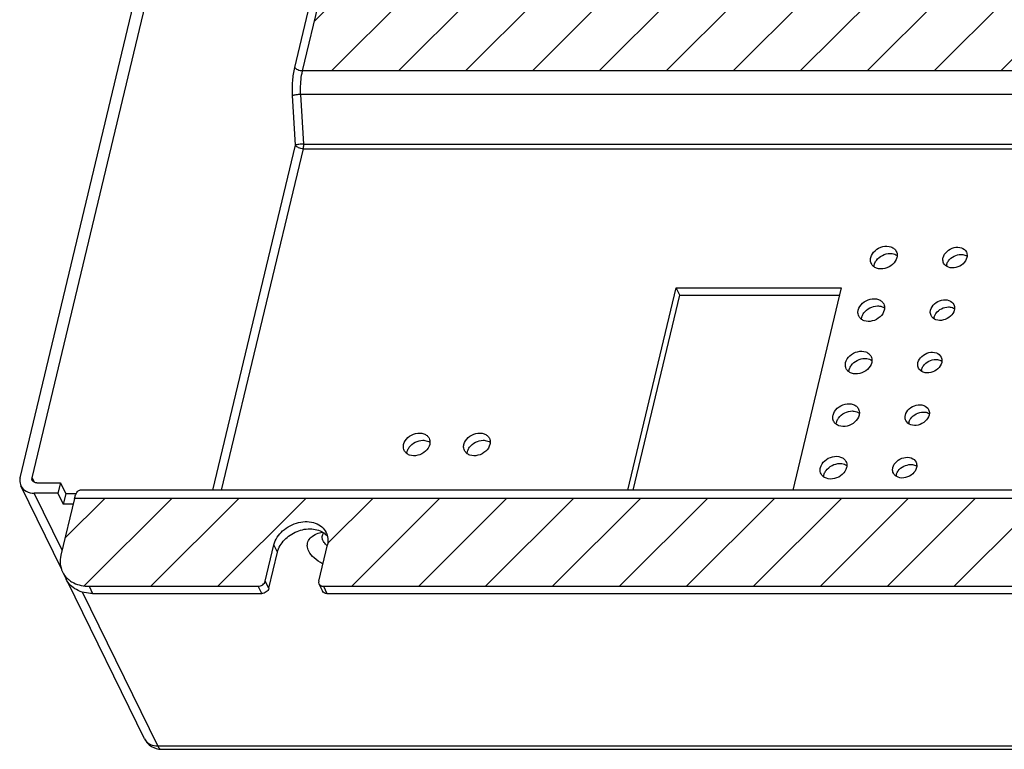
# Model space of a CAD drawing. Header units: inches. Extents: x 5771 to 6779, y 390 to 1103.
# Tile 6 of 17: x 6509 to 6587, y 675 to 732. Entities that reach past the tile are written whole.
import ezdxf

# ---------------------------------------------------------------- set-up
doc = ezdxf.new("R2010")
doc.units = ezdxf.units.IN
doc.header["$LTSCALE"] = 1.21
doc.header["$MEASUREMENT"] = 0
doc.layers.get('0').update_dxf_attribs({"linetype": 'CONTINUOUS'})

msp = doc.modelspace()

# ---------------------------------------------------------------- hatches: boundary and pattern name
at = {"ltscale": 5}
h = msp.add_hatch(dxfattribs=at)
h.set_pattern_fill('ANSI31,_O', color=256, scale=30)
h.set_pattern_definition([(45, (7238.933, -62.3452), (-2.65165, 2.65165), [])])
edge = h.paths.add_edge_path()
edge.add_spline(control_points=[(6698.59311, 808.29515), (6698.61022, 808.36659), (6698.60479, 808.44857), (6698.57253, 808.51457)], knot_values=[0, 0, 0, 0, 1, 1, 1, 1], degree=3, periodic=0)
edge.add_spline(control_points=[(6698.57253, 808.51457), (6698.54393, 808.57309), (6698.43713, 808.67711), (6698.29475, 808.70471), (6698.22135, 808.70471)], knot_values=[0, 0, 0, 0, 0.47017398, 1, 1, 1, 1], degree=3, periodic=0)
edge.add_line((6698.22135, 808.70471), (6632.91258, 808.70471))
edge.add_spline(control_points=[(6632.91258, 808.70471), (6632.78579, 808.70471), (6632.53786, 808.6217), (6632.37228, 808.41054), (6632.34464, 808.29515)], knot_values=[0, 0, 0, 0, 0.51657484, 1, 1, 1, 1], degree=3, periodic=0)
edge.add_line((6632.34464, 808.29515), (6631.658, 805.4282))
edge.add_spline(control_points=[(6631.658, 805.4282), (6631.55681, 805.00569), (6631.01288, 804.20115), (6629.95992, 803.65827), (6629.03486, 803.55425), (6628.38869, 803.66532), (6627.8509, 803.96071), (6627.60386, 804.27299), (6627.52193, 804.44077)], knot_values=[0, 0, 0, 0, 0.24953882, 0.52212436, 0.6549576, 0.77882432, 0.89275525, 1, 1, 1, 1], degree=3, periodic=0)
edge.add_arc((6628.74184, 805.03452), 1.35674, 191.4573536, 205.9529839, ccw=False)
edge.add_spline(control_points=[(6627.41214, 804.76502), (6627.40136, 804.81814), (6627.37002, 805.03838), (6627.39026, 805.26488), (6627.42937, 805.4282)], knot_values=[0, 0, 0, 0, 0.2439863, 1, 1, 1, 1], degree=3, periodic=0)
edge.add_line((6627.42937, 805.4282), (6628.11601, 808.29515))
edge.add_spline(control_points=[(6628.11601, 808.29515), (6628.13312, 808.36659), (6628.12769, 808.44857), (6628.09543, 808.51457)], knot_values=[0, 0, 0, 0, 1, 1, 1, 1], degree=3, periodic=0)
edge.add_spline(control_points=[(6628.09543, 808.51457), (6628.06683, 808.57309), (6627.96004, 808.67711), (6627.81766, 808.70471), (6627.74426, 808.70471)], knot_values=[0, 0, 0, 0, 0.47017398, 1, 1, 1, 1], degree=3, periodic=0)
edge.add_line((6627.74426, 808.70471), (6562.43548, 808.70471))
edge.add_spline(control_points=[(6562.43548, 808.70471), (6562.30869, 808.70471), (6562.06077, 808.6217), (6561.89518, 808.41054), (6561.86754, 808.29515)], knot_values=[0, 0, 0, 0, 0.51657484, 1, 1, 1, 1], degree=3, periodic=0)
edge.add_line((6561.86754, 808.29515), (6561.1809, 805.4282))
edge.add_spline(control_points=[(6561.1809, 805.4282), (6561.07971, 805.00569), (6560.53579, 804.20115), (6559.48282, 803.65827), (6558.55776, 803.55425), (6557.91159, 803.66532), (6557.3738, 803.96071), (6557.12676, 804.27299), (6557.04483, 804.44077)], knot_values=[0, 0, 0, 0, 0.24953882, 0.52212436, 0.6549576, 0.77882432, 0.89275525, 1, 1, 1, 1], degree=3, periodic=0)
edge.add_arc((6558.26475, 805.03452), 1.35674, 191.4573536, 205.9529839, ccw=False)
edge.add_spline(control_points=[(6556.93505, 804.76502), (6556.92427, 804.81814), (6556.89292, 805.03838), (6556.91316, 805.26488), (6556.95227, 805.4282)], knot_values=[0, 0, 0, 0, 0.2439863, 1, 1, 1, 1], degree=3, periodic=0)
edge.add_line((6556.95227, 805.4282), (6557.63892, 808.29515))
edge.add_spline(control_points=[(6557.63892, 808.29515), (6557.65603, 808.36659), (6557.6506, 808.44857), (6557.61834, 808.51457)], knot_values=[0, 0, 0, 0, 1, 1, 1, 1], degree=3, periodic=0)
edge.add_spline(control_points=[(6557.61834, 808.51457), (6557.58973, 808.57309), (6557.48294, 808.67711), (6557.34056, 808.70471), (6557.26716, 808.70471)], knot_values=[0, 0, 0, 0, 0.47017398, 1, 1, 1, 1], degree=3, periodic=0)
edge.add_line((6557.26716, 808.70471), (6543.87651, 808.70471))
edge.add_spline(control_points=[(6543.87651, 808.70471), (6543.11578, 808.70471), (6541.62835, 808.20649), (6540.6347, 806.93967), (6540.46888, 806.24733)], knot_values=[0, 0, 0, 0, 0.51657272, 1, 1, 1, 1], degree=3, periodic=0)
edge.add_line((6540.46888, 806.24733), (6539.38987, 801.74213))
edge.add_line((6539.38987, 801.74213), (6717.93185, 801.74213))
edge.add_line((6717.93185, 801.74213), (6719.01086, 806.24733))
edge.add_spline(control_points=[(6719.01086, 806.24733), (6719.02587, 806.31002), (6719.0741, 806.55655), (6719.07962, 806.81199), (6719.05599, 806.99719)], knot_values=[0, 0, 0, 0, 0.25666653, 1, 1, 1, 1], degree=3, periodic=0)
edge.add_spline(control_points=[(6719.05599, 806.99719), (6719.03133, 807.19051), (6718.97521, 807.38249), (6718.89033, 807.55799)], knot_values=[0, 0, 0, 0, 0.98886405, 0.98886405, 0.98886405, 0.98886405], degree=3, periodic=0)
edge.add_line((6718.89033, 807.55799), (6718.8874, 807.56398))
edge.add_spline(control_points=[(6718.88745, 807.56391), (6718.80233, 807.73822), (6718.56706, 808.06683), (6717.88504, 808.56835), (6717.22065, 808.70471), (6716.78032, 808.70471)], knot_values=[0, 0, 0, 0, 0.23204001, 0.47331225, 1, 1, 1, 1], degree=3, periodic=0)
edge.add_line((6716.78032, 808.70471), (6703.38967, 808.70471))
edge.add_spline(control_points=[(6703.38967, 808.70471), (6703.26288, 808.70471), (6703.01496, 808.6217), (6702.84937, 808.41054), (6702.82174, 808.29515)], knot_values=[0, 0, 0, 0, 0.51657484, 1, 1, 1, 1], degree=3, periodic=0)
edge.add_line((6702.82174, 808.29515), (6702.13509, 805.4282))
edge.add_spline(control_points=[(6702.13509, 805.4282), (6702.0339, 805.00569), (6701.48998, 804.20115), (6700.43702, 803.65827), (6699.51195, 803.55425), (6698.86578, 803.66532), (6698.32799, 803.96071), (6698.08096, 804.27299), (6697.99903, 804.44077)], knot_values=[0, 0, 0, 0, 0.24953882, 0.52212436, 0.6549576, 0.77882432, 0.89275525, 1, 1, 1, 1], degree=3, periodic=0)
edge.add_arc((6699.21894, 805.03452), 1.35674, 191.4573536, 205.9529839, ccw=False)
edge.add_spline(control_points=[(6697.88924, 804.76502), (6697.87846, 804.81814), (6697.84712, 805.03838), (6697.86735, 805.26488), (6697.90647, 805.4282)], knot_values=[0, 0, 0, 0, 0.2439863, 1, 1, 1, 1], degree=3, periodic=0)
edge.add_line((6697.90647, 805.4282), (6698.59311, 808.29515))
edge = h.paths.add_edge_path()
edge.add_spline(control_points=[(6670.44079, 690.75032), (6670.54198, 691.17283), (6671.0859, 691.97737), (6672.13886, 692.52025), (6673.06393, 692.62427), (6673.7101, 692.5132), (6674.24789, 692.21781), (6674.49493, 691.90554), (6674.57686, 691.73775)], knot_values=[0, 0, 0, 0, 0.24953882, 0.52212436, 0.6549576, 0.77882432, 0.89275525, 1, 1, 1, 1], degree=3, periodic=0)
edge.add_spline(control_points=[(6674.57686, 691.73775), (6674.62375, 691.64172), (6674.65892, 691.53938), (6674.68202, 691.43424)], knot_values=[0, 0, 0, 0, 0.3183947, 0.3183947, 0.3183947, 0.3183947], degree=3, periodic=0)
edge.add_spline(control_points=[(6674.69887, 691.41358), (6674.69332, 691.42052), (6674.68771, 691.42741), (6674.68202, 691.43424)], knot_values=[0.92725563, 0.92725563, 0.92725563, 0.92725563, 1, 1, 1, 1], degree=3, periodic=0)
edge.add_spline(control_points=[(6674.68202, 691.43424), (6674.69432, 691.37823), (6674.73, 691.14996), (6674.70944, 690.91744), (6674.66941, 690.75032)], knot_values=[0.3183947, 0.3183947, 0.3183947, 0.3183947, 0.48801413, 1, 1, 1, 1], degree=3, periodic=0)
edge.add_line((6674.66941, 690.75032), (6673.98277, 687.88337))
edge.add_spline(control_points=[(6673.98277, 687.88337), (6673.96566, 687.81193), (6673.97109, 687.72995), (6674.00335, 687.66395)], knot_values=[0, 0, 0, 0, 1, 1, 1, 1], degree=3, periodic=0)
edge.add_spline(control_points=[(6674.00335, 687.66395), (6674.03196, 687.60543), (6674.13875, 687.50141), (6674.28113, 687.47381), (6674.35453, 687.47381)], knot_values=[0, 0, 0, 0, 0.47017398, 1, 1, 1, 1], degree=3, periodic=0)
edge.add_line((6674.35453, 687.47381), (6689.15472, 687.47381))
edge.add_spline(control_points=[(6689.15472, 687.47381), (6689.53508, 687.47381), (6690.2788, 687.72292), (6690.77563, 688.35633), (6690.85854, 688.7025)], knot_values=[0, 0, 0, 0, 0.51657272, 1, 1, 1, 1], degree=3, periodic=0)
edge.add_line((6690.85854, 688.7025), (6692.23182, 694.4364))
edge.add_line((6692.23182, 694.4364), (6513.68984, 694.4364))
edge.add_line((6513.68984, 694.4364), (6512.61083, 689.93119))
edge.add_spline(control_points=[(6512.61083, 689.93119), (6512.55747, 689.70837), (6512.52696, 689.36321), (6512.58936, 689.02507), (6512.61927, 688.918)], knot_values=[0, 0, 0, 0, 0.51198694, 0.75884146, 0.75884146, 0.75884146, 0.75884146], degree=3, periodic=0)
edge.add_spline(control_points=[(6512.61927, 688.918), (6512.64849, 688.8134), (6512.68688, 688.71159), (6512.73424, 688.61461)], knot_values=[0.75884146, 0.75884146, 0.75884146, 0.75884146, 1, 1, 1, 1], degree=3, periodic=0)
edge.add_line((6512.73413, 688.61487), (6512.73718, 688.60861))
edge.add_spline(control_points=[(6512.73718, 688.60861), (6512.83284, 688.41466), (6513.01301, 688.17505), (6513.23659, 687.98807), (6513.29675, 687.94313)], knot_values=[0.00759127, 0.00759127, 0.00759127, 0.00759127, 0.74415956, 1, 1, 1, 1], degree=3, periodic=0)
edge.add_spline(control_points=[(6513.29675, 687.94313), (6513.39973, 687.8662), (6513.86611, 687.58219), (6514.42638, 687.47381), (6514.84137, 687.47381)], knot_values=[0, 0, 0, 0, 0.23648771, 1, 1, 1, 1], degree=3, periodic=0)
edge.add_line((6514.84137, 687.47381), (6528.23201, 687.47381))
edge.add_spline(control_points=[(6528.23201, 687.47381), (6528.35881, 687.47381), (6528.60673, 687.55682), (6528.77232, 687.76798), (6528.79995, 687.88337)], knot_values=[0, 0, 0, 0, 0.51657484, 1, 1, 1, 1], degree=3, periodic=0)
edge.add_line((6528.79995, 687.88337), (6529.4866, 690.75032))
edge.add_spline(control_points=[(6529.4866, 690.75032), (6529.58779, 691.17283), (6530.13171, 691.97737), (6531.18467, 692.52025), (6532.10974, 692.62427), (6532.75591, 692.5132), (6533.2937, 692.21781), (6533.54073, 691.90554), (6533.62266, 691.73775)], knot_values=[0, 0, 0, 0, 0.24953882, 0.52212436, 0.6549576, 0.77882432, 0.89275525, 1, 1, 1, 1], degree=3, periodic=0)
edge.add_spline(control_points=[(6533.62266, 691.73775), (6533.66955, 691.64172), (6533.70473, 691.53938), (6533.72783, 691.43424)], knot_values=[0, 0, 0, 0, 0.31839469, 0.31839469, 0.31839469, 0.31839469], degree=3, periodic=0)
edge.add_spline(control_points=[(6533.74468, 691.41358), (6533.73913, 691.42052), (6533.73351, 691.42741), (6533.72783, 691.43424)], knot_values=[0.9272556, 0.9272556, 0.9272556, 0.9272556, 1, 1, 1, 1], degree=3, periodic=0)
edge.add_spline(control_points=[(6533.72783, 691.43424), (6533.74013, 691.37823), (6533.7758, 691.14996), (6533.75525, 690.91744), (6533.71522, 690.75032)], knot_values=[0.31839469, 0.31839469, 0.31839469, 0.31839469, 0.48801413, 1, 1, 1, 1], degree=3, periodic=0)
edge.add_line((6533.71522, 690.75032), (6533.02858, 687.88337))
edge.add_spline(control_points=[(6533.02858, 687.88337), (6533.01147, 687.81193), (6533.0169, 687.72995), (6533.04916, 687.66395)], knot_values=[0, 0, 0, 0, 1, 1, 1, 1], degree=3, periodic=0)
edge.add_spline(control_points=[(6533.04916, 687.66395), (6533.07776, 687.60543), (6533.18456, 687.50141), (6533.32694, 687.47381), (6533.40033, 687.47381)], knot_values=[0, 0, 0, 0, 0.47017398, 1, 1, 1, 1], degree=3, periodic=0)
edge.add_line((6533.40033, 687.47381), (6598.70911, 687.47381))
edge.add_spline(control_points=[(6598.70911, 687.47381), (6598.8359, 687.47381), (6599.08383, 687.55682), (6599.24941, 687.76798), (6599.27705, 687.88337)], knot_values=[0, 0, 0, 0, 0.51657484, 1, 1, 1, 1], degree=3, periodic=0)
edge.add_line((6599.27705, 687.88337), (6599.96369, 690.75032))
edge.add_spline(control_points=[(6599.96369, 690.75032), (6600.06488, 691.17283), (6600.60881, 691.97737), (6601.66177, 692.52025), (6602.58683, 692.62427), (6603.233, 692.5132), (6603.77079, 692.21781), (6604.01783, 691.90554), (6604.09976, 691.73775)], knot_values=[0, 0, 0, 0, 0.24953882, 0.52212436, 0.6549576, 0.77882432, 0.89275525, 1, 1, 1, 1], degree=3, periodic=0)
edge.add_spline(control_points=[(6604.09976, 691.73775), (6604.14665, 691.64172), (6604.18183, 691.53938), (6604.20492, 691.43424)], knot_values=[0, 0, 0, 0, 0.31839469, 0.31839469, 0.31839469, 0.31839469], degree=3, periodic=0)
edge.add_spline(control_points=[(6604.22177, 691.41358), (6604.21623, 691.42052), (6604.21061, 691.42741), (6604.20492, 691.43424)], knot_values=[0.9272556, 0.9272556, 0.9272556, 0.9272556, 1, 1, 1, 1], degree=3, periodic=0)
edge.add_spline(control_points=[(6604.20492, 691.43424), (6604.21723, 691.37823), (6604.2529, 691.14996), (6604.23234, 690.91744), (6604.19232, 690.75032)], knot_values=[0.31839469, 0.31839469, 0.31839469, 0.31839469, 0.48801413, 1, 1, 1, 1], degree=3, periodic=0)
edge.add_line((6604.19232, 690.75032), (6603.50568, 687.88337))
edge.add_spline(control_points=[(6603.50568, 687.88337), (6603.48857, 687.81193), (6603.494, 687.72995), (6603.52626, 687.66395)], knot_values=[0, 0, 0, 0, 1, 1, 1, 1], degree=3, periodic=0)
edge.add_spline(control_points=[(6603.52626, 687.66395), (6603.55486, 687.60543), (6603.66165, 687.50141), (6603.80403, 687.47381), (6603.87743, 687.47381)], knot_values=[0, 0, 0, 0, 0.47017398, 1, 1, 1, 1], degree=3, periodic=0)
edge.add_line((6603.87743, 687.47381), (6669.18621, 687.47381))
edge.add_spline(control_points=[(6669.18621, 687.47381), (6669.313, 687.47381), (6669.56092, 687.55682), (6669.72651, 687.76798), (6669.75415, 687.88337)], knot_values=[0, 0, 0, 0, 0.51657484, 1, 1, 1, 1], degree=3, periodic=0)
edge.add_line((6669.75415, 687.88337), (6670.44079, 690.75032))
h.paths.add_polyline_path([(6716.94299, 781.91925), (6544.59, 781.91925), (6531.74696, 728.29549), (6704.09995, 728.29549)])
h.paths.add_polyline_path([(6654.38413, 761.14716), (6656.40447, 761.14716), (6656.99302, 763.60455), (6657.27317, 763.03093), (6656.68462, 760.57355), (6654.66428, 760.57355), (6649.44193, 738.76859), (6651.04474, 738.76859), (6651.32489, 738.19498), (6650.73634, 735.7376), (6650.45619, 736.31121), (6651.04474, 738.76859), (6649.02439, 738.76859)], flags=16)
h.paths.add_polyline_path([(6640.53138, 754.10393), (6642.55173, 754.10393), (6642.41435, 753.53032), (6640.81154, 753.53032)], flags=16)
h.paths.add_polyline_path([(6626.93704, 772.44622), (6626.79966, 771.87261), (6625.19685, 771.87261), (6624.9167, 772.44622)], flags=16)
h.paths.add_polyline_path([(6635.01192, 756.56132), (6635.29207, 755.9877), (6634.70352, 753.53032), (6632.68318, 753.53032), (6629.09504, 738.5487), (6630.69785, 738.5487), (6630.978, 737.97509), (6630.38945, 735.5177), (6630.1093, 736.09131), (6630.69785, 738.5487), (6628.6775, 738.5487), (6632.40303, 754.10393), (6634.42337, 754.10393)], flags=16)
h.paths.add_polyline_path([(6662.51248, 761.14716), (6664.53283, 761.14716), (6664.39545, 760.57355), (6662.79264, 760.57355)], flags=16)
h.paths.add_polyline_path([(6619.67739, 774.32999), (6619.08884, 771.87261), (6617.06849, 771.87261), (6609.1545, 738.82922), (6610.75731, 738.82922), (6611.03747, 738.25561), (6610.44892, 735.79822), (6610.16876, 736.37183), (6610.75731, 738.82922), (6608.73697, 738.82922), (6616.78834, 772.44622), (6618.80868, 772.44622), (6619.39723, 774.9036)], flags=16)
h.paths.add_polyline_path([(6674.34289, 761.14728), (6676.36324, 761.14728), (6676.95179, 763.60467), (6677.23194, 763.03106), (6676.64339, 760.57367), (6674.62305, 760.57367), (6669.4007, 738.76871), (6671.00351, 738.76871), (6671.28366, 738.1951), (6670.69511, 735.73772), (6670.41495, 736.31133), (6671.00351, 738.76871), (6668.98316, 738.76871)], flags=16)
h.paths.add_polyline_path([(6606.60529, 772.44643), (6606.46791, 771.87282), (6604.8651, 771.87282), (6604.58495, 772.44643)], flags=16)
h.paths.add_polyline_path([(6682.47125, 761.14728), (6684.49159, 761.14728), (6684.35421, 760.57367), (6682.7514, 760.57367)], flags=16)
h.paths.add_polyline_path([(6599.34564, 774.3302), (6598.75709, 771.87282), (6596.73675, 771.87282), (6588.82276, 738.82943), (6590.42557, 738.82943), (6590.70572, 738.25582), (6590.11717, 735.79843), (6589.83702, 736.37204), (6590.42557, 738.82943), (6588.40522, 738.82943), (6596.45659, 772.44643), (6598.47694, 772.44643), (6599.06549, 774.90381)], flags=16)
h.paths.add_polyline_path([(6586.27355, 772.44664), (6586.13617, 771.87303), (6584.53336, 771.87303), (6584.2532, 772.44664)], flags=16)
h.paths.add_polyline_path([(6579.01389, 774.33041), (6578.42534, 771.87303), (6576.405, 771.87303), (6568.49101, 738.82964), (6570.09382, 738.82964), (6570.37397, 738.25603), (6569.78542, 735.79864), (6569.50527, 736.37226), (6570.09382, 738.82964), (6568.07348, 738.82964), (6576.12485, 772.44664), (6578.14519, 772.44664), (6578.73374, 774.90402)], flags=16)
h.paths.add_polyline_path([(6565.9418, 772.44685), (6565.80442, 771.87324), (6564.20161, 771.87324), (6563.92146, 772.44685)], flags=16)
h.paths.add_polyline_path([(6558.68215, 774.33062), (6558.0936, 771.87324), (6556.07325, 771.87324), (6548.15927, 738.82985), (6549.76207, 738.82985), (6550.04223, 738.25624), (6549.45368, 735.79886), (6549.17352, 736.37247), (6549.76207, 738.82985), (6547.74173, 738.82985), (6555.7931, 772.44685), (6557.81344, 772.44685), (6558.40199, 774.90423)], flags=16)

# ---------------------------------------------------------------- linework, layer by layer
at = {"color": 7, "linetype": 'Continuous'}
for p, q in [((6509.38373, 696.07465), (6534.29903, 800.10387)), ((6510.32343, 696.07465), (6535.23872, 800.10387)), ((6531.13704, 728.5823), (6543.98008, 782.20605)), ((6531.74696, 728.29549), (6544.59, 781.91925)), ((6704.09995, 728.29549), (6531.74696, 728.29549)), ((6531.20377, 722.41407), (6530.96703, 726.34064)), ((6531.84203, 722.50087), (6531.60529, 726.42745)), ((6703.65255, 726.42745), (6531.60529, 726.42745)), ((6524.65622, 695.07598), (6531.20377, 722.41407)), ((6531.84203, 722.50087), (6702.71212, 722.50087)), ((6525.33484, 695.07598), (6531.8137, 722.12726)), ((6531.8137, 722.12726), (6702.62264, 722.12726)), ((6577.02061, 712.78835), (6577.04211, 712.94159)), ((6557.51592, 695.07598), (6561.35711, 711.11417)), ((6557.93346, 695.07598), (6561.63727, 710.54056)), ((6561.63727, 710.54056), (6561.35711, 711.11417)), ((6561.35711, 711.11417), (6574.41887, 711.11417)), ((6561.63727, 710.54056), (6574.28149, 710.54056)), ((6574.41887, 711.11417), (6570.57768, 695.07598)), ((6576.024, 708.62718), (6576.0455, 708.78042)), ((6575.02739, 704.46601), (6575.04889, 704.61925)), ((6574.03077, 700.30484), (6574.05228, 700.45808)), ((6540.01418, 697.98433), (6540.03568, 698.13757)), ((6544.78782, 697.98433), (6544.80933, 698.13757)), ((6510.32343, 696.07465), (6510.50102, 695.71104)), ((6573.03416, 696.14367), (6573.05567, 696.29692)), ((6512.68179, 688.78998), (6509.44544, 695.41636)), ((6510.69519, 695.66509), (6512.57457, 695.66509)), ((6512.57457, 695.66509), (6512.37839, 694.84596)), ((6512.57457, 695.66509), (6512.9948, 694.80467)), ((6692.65205, 695.07598), (6514.11007, 695.07598)), ((6512.70578, 690.32761), (6510.499, 694.84596)), ((6512.37839, 694.84596), (6510.499, 694.84596)), ((6512.37839, 694.84596), (6512.79862, 693.98554)), ((6513.68984, 694.4364), (6512.61083, 689.93119)), ((6512.9948, 694.80467), (6512.79862, 693.98554)), ((6513.82109, 694.80467), (6512.9948, 694.80467)), ((6692.23182, 694.4364), (6513.68984, 694.4364)), ((6513.58186, 693.98554), (6512.79862, 693.98554)), ((6532.98899, 691.67173), (6533.29854, 691.75877)), ((6528.79995, 687.88337), (6529.4866, 690.75032)), ((6529.76675, 690.17671), (6529.4866, 690.75032)), ((6533.02858, 687.88337), (6533.71522, 690.75032)), ((6529.08011, 687.30976), (6529.76675, 690.17671)), ((6512.73425, 688.61462), (6513.0144, 688.04101)), ((6519.22281, 675.39733), (6513.141, 687.84976)), ((6514.84137, 687.47381), (6515.12152, 686.9002)), ((6514.84137, 687.47381), (6528.23201, 687.47381)), ((6528.51217, 686.9002), (6528.23201, 687.47381)), ((6529.08011, 687.30976), (6528.79995, 687.88337)), ((6533.04915, 687.66394), (6533.3293, 687.09033)), ((6533.40033, 687.47381), (6533.68049, 686.9002)), ((6533.40033, 687.47381), (6598.70911, 687.47381)), ((6520.27637, 674.82693), (6514.32413, 687.01405)), ((6515.12152, 686.9002), (6528.51217, 686.9002)), ((6533.68049, 686.9002), (6598.98926, 686.9002)), ((6520.27637, 674.82693), (6705.39621, 674.82693)), ((6520.57064, 674.55562), (6705.69048, 674.55562))]:
    msp.add_line(p, q, dxfattribs=at)
for centre, radius, start, end in [((6583.48896, 712.76992), 0.73504, 166.4933151, 174.7015859), ((6582.49235, 708.60875), 0.73504, 166.4933151, 174.7015859), ((6581.49574, 704.44758), 0.73504, 166.4933151, 174.7015859), ((6580.49913, 700.28641), 0.73504, 166.4933151, 174.7015859), ((6579.50252, 696.12524), 0.73504, 166.4933151, 174.7015859), ((6534.78183, 691.96934), 1.68194, 227.3193928, 229.5928559), ((6520.57075, 676.05591), 1.50021, 205.9866735, 270.0340913), ((6520.02579, 675.79004), 0.89387, 206.0612364, 216.4563637)]:
    msp.add_arc(centre, radius, start, end, dxfattribs=at)
for points, knots in [([(6530.96703, 726.34064), (6530.94356, 726.73004), (6530.94903, 727.48343), (6531.05292, 728.23108), (6531.13704, 728.5823)], [0, 0, 0, 0, 0.51926751, 1, 1, 1, 1]), ([(6531.74696, 728.29549), (6531.61943, 728.29549), (6531.39089, 728.34653), (6531.18263, 728.48894), (6531.13704, 728.5823)], [0, 0, 0, 0, 0.55107891, 1, 1, 1, 1]), ([(6531.60529, 726.42745), (6531.59549, 726.59005), (6531.58012, 727.21524), (6531.63919, 727.8455), (6531.74696, 728.29549)], [0, 0, 0, 0, 0.26038008, 1, 1, 1, 1]), ([(6531.60529, 726.42745), (6531.47782, 726.42745), (6531.29661, 726.41629), (6531.08461, 726.37981), (6530.99831, 726.35677), (6530.96703, 726.34064)], [0, 0, 0, 0, 0.5910612, 0.83681871, 1, 1, 1, 1]), ([(6531.84203, 722.50087), (6531.71457, 722.50087), (6531.53336, 722.48972), (6531.32135, 722.45323), (6531.23505, 722.43019), (6531.20377, 722.41407)], [0, 0, 0, 0, 0.59103519, 0.83681558, 1, 1, 1, 1]), ([(6531.8137, 722.12726), (6531.68617, 722.12726), (6531.45763, 722.1783), (6531.24937, 722.32071), (6531.20377, 722.41407)], [0, 0, 0, 0, 0.55105429, 1, 1, 1, 1]), ([(6531.8137, 722.12726), (6531.82045, 722.15545), (6531.84354, 722.27855), (6531.84782, 722.40489), (6531.84203, 722.50087)], [0, 0, 0, 0, 0.23163345, 1, 1, 1, 1]), ([(6576.76196, 713.5152), (6576.81144, 713.72179), (6577.07874, 714.1151), (6577.68244, 714.42972), (6578.26126, 714.43162), (6578.62318, 714.23255), (6578.74397, 714.07994), (6578.78403, 713.99794)], [0, 0, 0, 0, 0.2502358, 0.52351284, 0.77826825, 0.89250126, 1, 1, 1, 1]), ([(6578.29158, 713.84263), (6578.34329, 713.84263), (6578.53688, 713.83022), (6578.72965, 713.76236), (6578.84553, 713.6795)], [0, 0, 0, 0, 0.26630315, 1, 1, 1, 1]), ([(6578.78403, 713.99794), (6578.83703, 713.88949), (6578.86552, 713.71808), (6578.83923, 713.55673), (6578.82929, 713.5152)], [0, 0, 0, 0, 0.7387027, 1, 1, 1, 1]), ([(6582.4941, 713.5152), (6582.53908, 713.70301), (6582.78172, 714.06119), (6583.33222, 714.34426), (6583.93747, 714.35608), (6584.25864, 714.1049), (6584.33235, 713.95406)], [0, 0, 0, 0, 0.25128926, 0.52571677, 0.78154468, 1, 1, 1, 1]), ([(6583.91013, 713.76072), (6583.95417, 713.76072), (6584.11992, 713.7507), (6584.28497, 713.69677), (6584.38743, 713.63033)], [0, 0, 0, 0, 0.26506872, 1, 1, 1, 1]), ([(6584.33235, 713.95406), (6584.38052, 713.85546), (6584.40643, 713.69963), (6584.38253, 713.55295), (6584.37349, 713.5152)], [0, 0, 0, 0, 0.7387027, 1, 1, 1, 1]), ([(6576.80722, 713.03246), (6576.75422, 713.14091), (6576.72573, 713.31233), (6576.75202, 713.47368), (6576.76196, 713.5152)], [0, 0, 0, 0, 0.7387027, 1, 1, 1, 1]), ([(6578.82929, 713.5152), (6578.77981, 713.30861), (6578.51251, 712.9153), (6577.90881, 712.60068), (6577.32999, 712.59878), (6576.96807, 712.79786), (6576.84728, 712.95047), (6576.80722, 713.03246)], [0, 0, 0, 0, 0.2502358, 0.52351284, 0.77826825, 0.89250126, 1, 1, 1, 1]), ([(6577.04211, 712.94159), (6577.04924, 712.97133), (6577.0857, 713.0935), (6577.14717, 713.20766), (6577.20338, 713.2864)], [0, 0, 0, 0, 0.24018771, 1, 1, 1, 1]), ([(6582.53524, 713.07635), (6582.48706, 713.17494), (6582.46116, 713.33077), (6582.48506, 713.47745), (6582.4941, 713.5152)], [0, 0, 0, 0, 0.7387027, 1, 1, 1, 1]), ([(6584.37349, 713.5152), (6584.32851, 713.32739), (6584.08586, 712.96922), (6583.53536, 712.68615), (6582.93012, 712.67432), (6582.60895, 712.9255), (6582.53524, 713.07635)], [0, 0, 0, 0, 0.25128926, 0.52571677, 0.78154468, 1, 1, 1, 1]), ([(6582.77425, 712.94159), (6582.78073, 712.96863), (6582.81388, 713.07969), (6582.86976, 713.18347), (6582.92086, 713.25506)], [0, 0, 0, 0, 0.24018771, 1, 1, 1, 1]), ([(6575.76535, 709.35403), (6575.81483, 709.56062), (6576.08213, 709.95393), (6576.68583, 710.26856), (6577.26465, 710.27045), (6577.62656, 710.07138), (6577.74736, 709.91877), (6577.78742, 709.83678)], [0, 0, 0, 0, 0.2502358, 0.52351284, 0.77826825, 0.89250126, 1, 1, 1, 1]), ([(6577.78742, 709.83678), (6577.84042, 709.72832), (6577.86891, 709.55691), (6577.84262, 709.39556), (6577.83268, 709.35403)], [0, 0, 0, 0, 0.7387027, 1, 1, 1, 1]), ([(6581.49749, 709.35403), (6581.54247, 709.54184), (6581.78511, 709.90002), (6582.33561, 710.18309), (6582.94085, 710.19491), (6583.26203, 709.94373), (6583.33573, 709.79289)], [0, 0, 0, 0, 0.25128926, 0.52571677, 0.78154468, 1, 1, 1, 1]), ([(6583.33573, 709.79289), (6583.38391, 709.6943), (6583.40982, 709.53846), (6583.38592, 709.39178), (6583.37688, 709.35403)], [0, 0, 0, 0, 0.7387027, 1, 1, 1, 1]), ([(6575.8106, 708.87129), (6575.75761, 708.97975), (6575.72911, 709.15116), (6575.7554, 709.31251), (6575.76535, 709.35403)], [0, 0, 0, 0, 0.7387027, 1, 1, 1, 1]), ([(6577.83268, 709.35403), (6577.7832, 709.14744), (6577.5159, 708.75413), (6576.9122, 708.43951), (6576.33338, 708.43761), (6575.97146, 708.63669), (6575.85067, 708.7893), (6575.8106, 708.87129)], [0, 0, 0, 0, 0.2502358, 0.52351284, 0.77826825, 0.89250126, 1, 1, 1, 1]), ([(6576.0455, 708.78042), (6576.05263, 708.81017), (6576.08909, 708.93233), (6576.15056, 709.04649), (6576.20677, 709.12524)], [0, 0, 0, 0, 0.24018771, 1, 1, 1, 1]), ([(6577.29497, 709.68146), (6577.34667, 709.68146), (6577.54027, 709.66906), (6577.73304, 709.60119), (6577.84892, 709.51833)], [0, 0, 0, 0, 0.26630315, 1, 1, 1, 1]), ([(6581.53863, 708.91518), (6581.49045, 709.01377), (6581.46455, 709.1696), (6581.48845, 709.31628), (6581.49749, 709.35403)], [0, 0, 0, 0, 0.7387027, 1, 1, 1, 1]), ([(6583.37688, 709.35403), (6583.33189, 709.16622), (6583.08925, 708.80805), (6582.53875, 708.52498), (6581.93351, 708.51315), (6581.61234, 708.76434), (6581.53863, 708.91518)], [0, 0, 0, 0, 0.25128926, 0.52571677, 0.78154468, 1, 1, 1, 1]), ([(6581.77764, 708.78042), (6581.78412, 708.80746), (6581.81726, 708.91852), (6581.87315, 709.0223), (6581.92425, 709.09389)], [0, 0, 0, 0, 0.24018771, 1, 1, 1, 1]), ([(6582.91352, 709.59955), (6582.95756, 709.59955), (6583.12331, 709.58953), (6583.28836, 709.5356), (6583.39082, 709.46916)], [0, 0, 0, 0, 0.26506872, 1, 1, 1, 1]), ([(6574.76874, 705.19286), (6574.81822, 705.39946), (6575.08551, 705.79276), (6575.68922, 706.10739), (6576.26803, 706.10928), (6576.62995, 705.91021), (6576.75074, 705.7576), (6576.79081, 705.67561)], [0, 0, 0, 0, 0.2502358, 0.52351284, 0.77826825, 0.89250126, 1, 1, 1, 1]), ([(6580.50087, 705.19286), (6580.54586, 705.38067), (6580.7885, 705.73885), (6581.339, 706.02192), (6581.94424, 706.03375), (6582.26541, 705.78256), (6582.33912, 705.63172)], [0, 0, 0, 0, 0.25128926, 0.52571677, 0.78154468, 1, 1, 1, 1]), ([(6574.81399, 704.71012), (6574.761, 704.81858), (6574.7325, 704.98999), (6574.75879, 705.15134), (6574.76874, 705.19286)], [0, 0, 0, 0, 0.7387027, 1, 1, 1, 1]), ([(6576.83607, 705.19286), (6576.78659, 704.98627), (6576.51929, 704.59297), (6575.91558, 704.27834), (6575.33677, 704.27645), (6574.97485, 704.47552), (6574.85406, 704.62813), (6574.81399, 704.71012)], [0, 0, 0, 0, 0.2502358, 0.52351284, 0.77826825, 0.89250126, 1, 1, 1, 1]), ([(6576.29836, 705.52029), (6576.35006, 705.52029), (6576.54366, 705.50789), (6576.73643, 705.44002), (6576.85231, 705.35717)], [0, 0, 0, 0, 0.26630315, 1, 1, 1, 1]), ([(6576.79081, 705.67561), (6576.84381, 705.56715), (6576.8723, 705.39574), (6576.84601, 705.23439), (6576.83607, 705.19286)], [0, 0, 0, 0, 0.7387027, 1, 1, 1, 1]), ([(6580.54202, 704.75401), (6580.49384, 704.8526), (6580.46793, 705.00843), (6580.49183, 705.15512), (6580.50087, 705.19286)], [0, 0, 0, 0, 0.7387027, 1, 1, 1, 1]), ([(6582.38026, 705.19286), (6582.33528, 705.00506), (6582.09264, 704.64688), (6581.54214, 704.36381), (6580.9369, 704.35198), (6580.61572, 704.60317), (6580.54202, 704.75401)], [0, 0, 0, 0, 0.25128926, 0.52571677, 0.78154468, 1, 1, 1, 1]), ([(6581.91691, 705.43838), (6581.96095, 705.43838), (6582.1267, 705.42836), (6582.29175, 705.37443), (6582.39421, 705.30799)], [0, 0, 0, 0, 0.26506872, 1, 1, 1, 1]), ([(6582.33912, 705.63172), (6582.3873, 705.53313), (6582.4132, 705.3773), (6582.3893, 705.23061), (6582.38026, 705.19286)], [0, 0, 0, 0, 0.7387027, 1, 1, 1, 1]), ([(6575.04889, 704.61925), (6575.05601, 704.649), (6575.09248, 704.77116), (6575.15395, 704.88532), (6575.21016, 704.96407)], [0, 0, 0, 0, 0.24018771, 1, 1, 1, 1]), ([(6580.78103, 704.61925), (6580.7875, 704.64629), (6580.82065, 704.75735), (6580.87653, 704.86113), (6580.92763, 704.93272)], [0, 0, 0, 0, 0.24018771, 1, 1, 1, 1]), ([(6573.77213, 701.0317), (6573.8216, 701.23829), (6574.0889, 701.6316), (6574.69261, 701.94622), (6575.27142, 701.94811), (6575.63334, 701.74904), (6575.75413, 701.59643), (6575.7942, 701.51444)], [0, 0, 0, 0, 0.2502358, 0.52351284, 0.77826825, 0.89250126, 1, 1, 1, 1]), ([(6575.30174, 701.35913), (6575.35345, 701.35913), (6575.54705, 701.34672), (6575.73982, 701.27885), (6575.85569, 701.196)], [0, 0, 0, 0, 0.26630315, 1, 1, 1, 1]), ([(6575.7942, 701.51444), (6575.84719, 701.40598), (6575.87569, 701.23457), (6575.8494, 701.07322), (6575.83945, 701.0317)], [0, 0, 0, 0, 0.7387027, 1, 1, 1, 1]), ([(6579.50426, 701.0317), (6579.54924, 701.21951), (6579.79189, 701.57768), (6580.34239, 701.86075), (6580.94763, 701.87258), (6581.2688, 701.62139), (6581.34251, 701.47055)], [0, 0, 0, 0, 0.25128926, 0.52571677, 0.78154468, 1, 1, 1, 1]), ([(6580.92029, 701.27721), (6580.96434, 701.27721), (6581.13009, 701.26719), (6581.29514, 701.21326), (6581.3976, 701.14682)], [0, 0, 0, 0, 0.26506872, 1, 1, 1, 1]), ([(6581.34251, 701.47055), (6581.39069, 701.37196), (6581.41659, 701.21613), (6581.39269, 701.06944), (6581.38365, 701.0317)], [0, 0, 0, 0, 0.7387027, 1, 1, 1, 1]), ([(6573.81738, 700.54895), (6573.76438, 700.65741), (6573.73589, 700.82882), (6573.76218, 700.99017), (6573.77213, 701.0317)], [0, 0, 0, 0, 0.7387027, 1, 1, 1, 1]), ([(6575.83945, 701.0317), (6575.78997, 700.82511), (6575.52268, 700.4318), (6574.91897, 700.11717), (6574.34016, 700.11528), (6573.97824, 700.31435), (6573.85745, 700.46696), (6573.81738, 700.54895)], [0, 0, 0, 0, 0.2502358, 0.52351284, 0.77826825, 0.89250126, 1, 1, 1, 1]), ([(6574.05228, 700.45808), (6574.0594, 700.48783), (6574.09587, 700.61), (6574.15734, 700.72415), (6574.21355, 700.8029)], [0, 0, 0, 0, 0.24018771, 1, 1, 1, 1]), ([(6579.5454, 700.59284), (6579.49723, 700.69143), (6579.47132, 700.84727), (6579.49522, 700.99395), (6579.50426, 701.0317)], [0, 0, 0, 0, 0.7387027, 1, 1, 1, 1]), ([(6581.38365, 701.0317), (6581.33867, 700.84389), (6581.09603, 700.48571), (6580.54553, 700.20264), (6579.94028, 700.19082), (6579.61911, 700.442), (6579.5454, 700.59284)], [0, 0, 0, 0, 0.25128926, 0.52571677, 0.78154468, 1, 1, 1, 1]), ([(6579.78442, 700.45808), (6579.79089, 700.48512), (6579.82404, 700.59619), (6579.87992, 700.69996), (6579.93102, 700.77155)], [0, 0, 0, 0, 0.24018771, 1, 1, 1, 1]), ([(6539.75553, 698.71119), (6539.805, 698.91778), (6540.0723, 699.31109), (6540.67601, 699.62571), (6541.25482, 699.6276), (6541.61674, 699.42853), (6541.73753, 699.27592), (6541.7776, 699.19393)], [0, 0, 0, 0, 0.2502358, 0.52351284, 0.77826825, 0.89250126, 1, 1, 1, 1]), ([(6544.52917, 698.71119), (6544.57865, 698.91778), (6544.84595, 699.31109), (6545.44966, 699.62571), (6546.02847, 699.6276), (6546.39039, 699.42853), (6546.51118, 699.27592), (6546.55125, 699.19393)], [0, 0, 0, 0, 0.2502358, 0.52351284, 0.77826825, 0.89250126, 1, 1, 1, 1]), ([(6541.28515, 699.03862), (6541.33685, 699.03862), (6541.53045, 699.02621), (6541.72322, 698.95834), (6541.8391, 698.87549)], [0, 0, 0, 0, 0.26630315, 1, 1, 1, 1]), ([(6541.7776, 699.19393), (6541.83059, 699.08547), (6541.85909, 698.91406), (6541.8328, 698.75271), (6541.82285, 698.71119)], [0, 0, 0, 0, 0.7387027, 1, 1, 1, 1]), ([(6546.05879, 699.03862), (6546.1105, 699.03862), (6546.30409, 699.02621), (6546.49687, 698.95834), (6546.61274, 698.87549)], [0, 0, 0, 0, 0.26630315, 1, 1, 1, 1]), ([(6546.55125, 699.19393), (6546.60424, 699.08547), (6546.63274, 698.91406), (6546.60645, 698.75271), (6546.5965, 698.71119)], [0, 0, 0, 0, 0.7387027, 1, 1, 1, 1]), ([(6539.80078, 698.22844), (6539.74779, 698.3369), (6539.71929, 698.50831), (6539.74558, 698.66966), (6539.75553, 698.71119)], [0, 0, 0, 0, 0.7387027, 1, 1, 1, 1]), ([(6541.82285, 698.71119), (6541.77337, 698.5046), (6541.50608, 698.11129), (6540.90237, 697.79666), (6540.32356, 697.79477), (6539.96164, 697.99384), (6539.84085, 698.14645), (6539.80078, 698.22844)], [0, 0, 0, 0, 0.2502358, 0.52351284, 0.77826825, 0.89250126, 1, 1, 1, 1]), ([(6540.03568, 698.13757), (6540.0428, 698.16732), (6540.07927, 698.28949), (6540.14074, 698.40364), (6540.19695, 698.48239)], [0, 0, 0, 0, 0.24018771, 1, 1, 1, 1]), ([(6544.57443, 698.22844), (6544.52143, 698.3369), (6544.49294, 698.50831), (6544.51923, 698.66966), (6544.52917, 698.71119)], [0, 0, 0, 0, 0.7387027, 1, 1, 1, 1]), ([(6546.5965, 698.71119), (6546.54702, 698.5046), (6546.27972, 698.11129), (6545.67602, 697.79666), (6545.09721, 697.79477), (6544.73529, 697.99384), (6544.6145, 698.14645), (6544.57443, 698.22844)], [0, 0, 0, 0, 0.2502358, 0.52351284, 0.77826825, 0.89250126, 1, 1, 1, 1]), ([(6544.80933, 698.13757), (6544.81645, 698.16732), (6544.85291, 698.28949), (6544.91438, 698.40364), (6544.97059, 698.48239)], [0, 0, 0, 0, 0.24018771, 1, 1, 1, 1]), ([(6572.77551, 696.87053), (6572.82499, 697.07712), (6573.09229, 697.47043), (6573.69599, 697.78505), (6574.27481, 697.78695), (6574.63673, 697.58787), (6574.75752, 697.43526), (6574.79759, 697.35327)], [0, 0, 0, 0, 0.2502358, 0.52351284, 0.77826825, 0.89250126, 1, 1, 1, 1]), ([(6574.79759, 697.35327), (6574.85058, 697.24482), (6574.87908, 697.0734), (6574.85279, 696.91205), (6574.84284, 696.87053)], [0, 0, 0, 0, 0.7387027, 1, 1, 1, 1]), ([(6578.50765, 696.87053), (6578.55263, 697.05834), (6578.79528, 697.41651), (6579.34578, 697.69958), (6579.95102, 697.71141), (6580.27219, 697.46023), (6580.3459, 697.30938)], [0, 0, 0, 0, 0.25128926, 0.52571677, 0.78154468, 1, 1, 1, 1]), ([(6580.3459, 697.30938), (6580.39408, 697.21079), (6580.41998, 697.05496), (6580.39608, 696.90828), (6580.38704, 696.87053)], [0, 0, 0, 0, 0.7387027, 1, 1, 1, 1]), ([(6572.82077, 696.38779), (6572.76777, 696.49624), (6572.73928, 696.66765), (6572.76557, 696.829), (6572.77551, 696.87053)], [0, 0, 0, 0, 0.7387027, 1, 1, 1, 1]), ([(6574.84284, 696.87053), (6574.79336, 696.66394), (6574.52606, 696.27063), (6573.92236, 695.95601), (6573.34355, 695.95411), (6572.98163, 696.15318), (6572.86083, 696.30579), (6572.82077, 696.38779)], [0, 0, 0, 0, 0.2502358, 0.52351284, 0.77826825, 0.89250126, 1, 1, 1, 1]), ([(6573.05567, 696.29692), (6573.06279, 696.32666), (6573.09925, 696.44883), (6573.16072, 696.56298), (6573.21693, 696.64173)], [0, 0, 0, 0, 0.24018771, 1, 1, 1, 1]), ([(6574.30513, 697.19796), (6574.35684, 697.19796), (6574.55043, 697.18555), (6574.74321, 697.11769), (6574.85908, 697.03483)], [0, 0, 0, 0, 0.26630315, 1, 1, 1, 1]), ([(6578.54879, 696.43167), (6578.50061, 696.53027), (6578.47471, 696.6861), (6578.49861, 696.83278), (6578.50765, 696.87053)], [0, 0, 0, 0, 0.7387027, 1, 1, 1, 1]), ([(6580.38704, 696.87053), (6580.34206, 696.68272), (6580.09942, 696.32454), (6579.54891, 696.04147), (6578.94367, 696.02965), (6578.6225, 696.28083), (6578.54879, 696.43167)], [0, 0, 0, 0, 0.25128926, 0.52571677, 0.78154468, 1, 1, 1, 1]), ([(6578.7878, 696.29692), (6578.79428, 696.32396), (6578.82743, 696.43502), (6578.88331, 696.5388), (6578.93441, 696.61038)], [0, 0, 0, 0, 0.24018771, 1, 1, 1, 1]), ([(6579.92368, 697.11604), (6579.96773, 697.11604), (6580.13347, 697.10602), (6580.29852, 697.05209), (6580.40098, 696.98565)], [0, 0, 0, 0, 0.26506872, 1, 1, 1, 1]), ([(6509.38373, 696.07465), (6509.37015, 696.01793), (6509.33411, 695.79791), (6509.37324, 695.56419), (6509.44544, 695.41636)], [0, 0, 0, 0, 0.26173025, 1, 1, 1, 1]), ([(6510.69519, 695.66509), (6510.62179, 695.66509), (6510.47941, 695.69269), (6510.37261, 695.79671), (6510.34401, 695.85523)], [0, 0, 0, 0, 0.52982602, 1, 1, 1, 1]), ([(6509.44544, 695.41636), (6509.5312, 695.24073), (6509.85175, 694.92875), (6510.27884, 694.84596), (6510.499, 694.84596)], [0, 0, 0, 0, 0.47026983, 1, 1, 1, 1]), ([(6513.68984, 694.4364), (6513.71154, 694.52701), (6513.76142, 694.69113), (6513.86682, 694.926), (6514.013, 695.07595), (6514.11007, 695.07598)], [0, 0, 0, 0, 0.35046085, 0.63487181, 1, 1, 1, 1]), ([(6529.4866, 690.75032), (6529.58779, 691.17283), (6530.13171, 691.97737), (6531.18467, 692.52025), (6532.10974, 692.62427), (6532.75591, 692.5132), (6533.2937, 692.21781), (6533.54073, 691.90554), (6533.62266, 691.73775)], [0, 0, 0, 0, 0.24953882, 0.52212436, 0.6549576, 0.77882432, 0.89275525, 1, 1, 1, 1]), ([(6529.76675, 690.17671), (6529.85255, 690.53497), (6530.16467, 691.05081), (6530.7612, 691.54987), (6531.47558, 691.92831), (6532.44018, 692.1115), (6533.19981, 691.87767), (6533.48093, 691.66776)], [0, 0, 0, 0, 0.24200877, 0.3742835, 0.5092421, 0.76952041, 1, 1, 1, 1]), ([(6532.23889, 690.25707), (6532.17346, 690.39105), (6532.08835, 690.67633), (6532.19393, 691.11977), (6532.52312, 691.46823), (6532.82163, 691.61264), (6532.98899, 691.67173)], [0, 0, 0, 0, 0.24340715, 0.46707498, 0.71026832, 1, 1, 1, 1]), ([(6533.37477, 691.0762), (6533.36095, 691.10449), (6533.31532, 691.2127), (6533.29711, 691.33397), (6533.30626, 691.41952)], [0, 0, 0, 0, 0.26792153, 1, 1, 1, 1]), ([(6533.64163, 690.73287), (6533.61259, 690.75967), (6533.50954, 690.86203), (6533.42123, 690.98107), (6533.37477, 691.0762)], [0, 0, 0, 0, 0.27178497, 1, 1, 1, 1]), ([(6533.62266, 691.73775), (6533.69453, 691.59057), (6533.78541, 691.25857), (6533.75525, 690.91744), (6533.71522, 690.75032)], [0, 0, 0, 0, 0.48801413, 1, 1, 1, 1]), ([(6533.34297, 689.24086), (6533.09837, 689.37172), (6532.67384, 689.65415), (6532.33916, 690.05177), (6532.23889, 690.25707)], [0, 0, 0, 0, 0.54836377, 1, 1, 1, 1]), ([(6512.61083, 689.93119), (6512.55747, 689.70837), (6512.51726, 689.25352), (6512.6384, 688.81086), (6512.73424, 688.61461)], [0, 0, 0, 0, 0.51198694, 1, 1, 1, 1]), ([(6512.73424, 688.61461), (6512.83009, 688.41833), (6513.0113, 688.17648), (6513.23659, 687.98807), (6513.29675, 687.94313)], [0, 0, 0, 0, 0.74415956, 1, 1, 1, 1]), ([(6515.12152, 686.9002), (6514.6812, 686.9002), (6514.0168, 687.03656), (6513.33478, 687.53808), (6513.09952, 687.86669), (6513.01439, 688.041)], [0, 0, 0, 0, 0.52668775, 0.76795999, 1, 1, 1, 1]), ([(6513.29675, 687.94313), (6513.39973, 687.8662), (6513.86611, 687.58219), (6514.42638, 687.47381), (6514.84137, 687.47381)], [0, 0, 0, 0, 0.23648771, 1, 1, 1, 1]), ([(6528.23201, 687.47381), (6528.35881, 687.47381), (6528.60673, 687.55682), (6528.77232, 687.76798), (6528.79995, 687.88337)], [0, 0, 0, 0, 0.51657484, 1, 1, 1, 1]), ([(6529.08011, 687.30976), (6529.05247, 687.19437), (6528.88688, 686.98321), (6528.63896, 686.9002), (6528.51217, 686.9002)], [0, 0, 0, 0, 0.48342516, 1, 1, 1, 1]), ([(6533.04916, 687.66395), (6533.07776, 687.60543), (6533.18456, 687.50141), (6533.32694, 687.47381), (6533.40033, 687.47381)], [0, 0, 0, 0, 0.47017398, 1, 1, 1, 1]), ([(6533.68049, 686.9002), (6533.60709, 686.9002), (6533.46471, 686.9278), (6533.35792, 687.03182), (6533.32931, 687.09034)], [0, 0, 0, 0, 0.52982602, 1, 1, 1, 1]), ([(6519.30684, 675.25889), (6519.40899, 675.12056), (6519.71473, 674.89035), (6520.08465, 674.82693), (6520.27637, 674.82693)], [0, 0, 0, 0, 0.47283849, 1, 1, 1, 1]), ([(6520.27637, 674.82693), (6520.29603, 674.78666), (6520.35919, 674.67063), (6520.47903, 674.55558), (6520.57064, 674.55562)], [0, 0, 0, 0, 0.32848007, 1, 1, 1, 1])]:
    msp.add_open_spline(points, degree=3, knots=knots, dxfattribs=at)
for points in [[(6577.20338, 713.2864), (6577.44006, 713.61797), (6577.88421, 713.84263), (6578.29158, 713.84263)], [(6582.92086, 713.25506), (6583.13602, 713.55648), (6583.53979, 713.76072), (6583.91013, 713.76072)], [(6576.20677, 709.12524), (6576.44345, 709.4568), (6576.8876, 709.68146), (6577.29497, 709.68146)], [(6581.92425, 709.09389), (6582.13941, 709.39531), (6582.54318, 709.59955), (6582.91352, 709.59955)], [(6575.21016, 704.96407), (6575.44684, 705.29563), (6575.89098, 705.52029), (6576.29836, 705.52029)], [(6580.92763, 704.93272), (6581.1428, 705.23414), (6581.54657, 705.43838), (6581.91691, 705.43838)], [(6574.21355, 700.8029), (6574.45022, 701.13446), (6574.89437, 701.35913), (6575.30174, 701.35913)], [(6579.93102, 700.77155), (6580.14618, 701.07297), (6580.54996, 701.27721), (6580.92029, 701.27721)], [(6540.19695, 698.48239), (6540.43362, 698.81395), (6540.87777, 699.03862), (6541.28515, 699.03862)], [(6544.97059, 698.48239), (6545.20727, 698.81395), (6545.65142, 699.03862), (6546.05879, 699.03862)], [(6573.21693, 696.64173), (6573.45361, 696.97329), (6573.89776, 697.19796), (6574.30513, 697.19796)], [(6578.93441, 696.61038), (6579.14957, 696.91181), (6579.55334, 697.11604), (6579.92368, 697.11604)], [(6510.34401, 695.85523), (6510.31175, 695.92123), (6510.30632, 696.00321), (6510.32343, 696.07465)], [(6533.30626, 691.41952), (6533.3169, 691.51889), (6533.36049, 691.6176), (6533.42276, 691.69576)], [(6533.48093, 691.66776), (6533.57877, 691.59471), (6533.66843, 691.50895), (6533.74468, 691.41358)], [(6533.02858, 687.88337), (6533.01147, 687.81193), (6533.0169, 687.72995), (6533.04916, 687.66395)]]:
    msp.add_open_spline(points, degree=3, dxfattribs=at)

doc.saveas('drawing.dxf')
